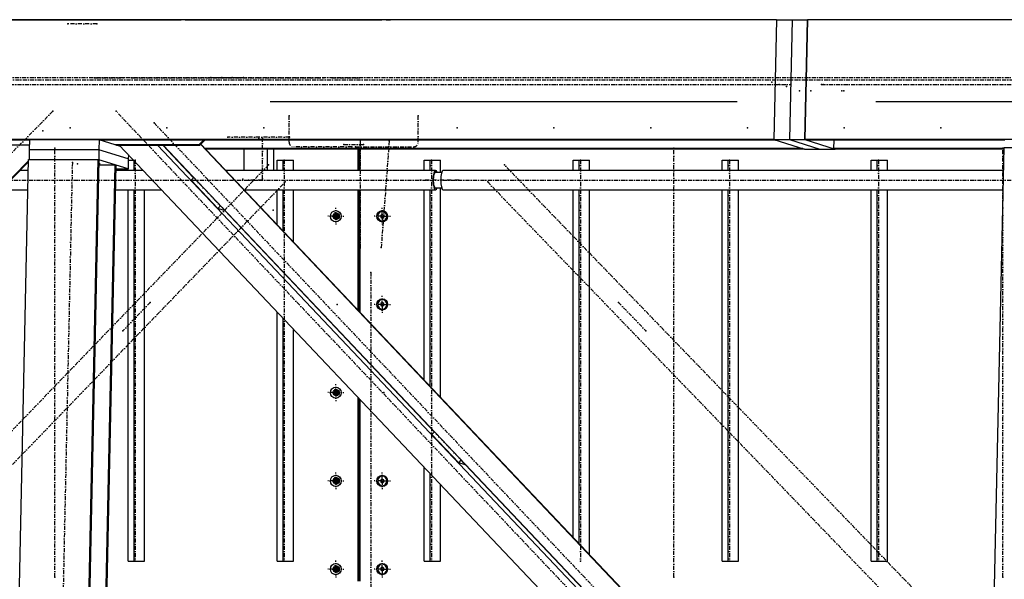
# Model space of a CAD drawing. Header units: millimetres. Extents: x 5305 to 84145, y 9066 to 76599.
# Tile 21 of 158: x 19685 to 22140, y 16907 to 18303. Entities that reach past the tile are written whole.
import ezdxf

# ---------------------------------------------------------------- set-up
doc = ezdxf.new("R2010")
doc.units = ezdxf.units.MM
doc.linetypes.add('STRICHPUNKT2', pattern=[18.5, 10, -4, 0.5, -4])
for name, color, linetype in [('01', 1, 'Continuous'), ('Kante-Höft', 7, 'Continuous'), ('Mitte-Höft', 1, 'Continuous')]:
    doc.layers.add(name, color=color, linetype=linetype)

# ---------------------------------------------------------------- blocks, each defined once
blk = doc.blocks.new('Stahlbau DS')
at = {"layer": 'Kante-Höft'}
for p, q in [((12025.6, 2600.3), (1125.7, 2600.3)), ((10113.7, 2600.3), (10403.2, 2600.3)), ((10403.2, 2600.3), (10186.3, 2600.3)), ((10251.4, 2600.3), (10403.2, 2600.3)), ((10403.2, 2600.3), (10261.9, 2600.3)), ((10403.2, 2600.3), (10272.4, 2600.3)), ((10272.4, 2600.3), (10272.4, 2600.3)), ((10403.2, 2600.3), (10403.2, 2600.3)), ((10403.2, 2600.3), (10475.3, 2600.3)), ((10475.8, 2600.3), (10475.3, 2600.3)), ((10475.8, 2600.3), (10475.3, 2600.3)), ((10475.8, 2600.3), (10475.3, 2600.3)), ((10475.3, 2600.3), (10540.9, 2600.3)), ((10475.3, 2600.3), (10475.3, 2600.3)), ((10475.8, 2600.3), (10475.8, 2600.3)), ((10475.8, 2600.3), (10540.9, 2600.3)), ((10551.4, 2600.3), (10540.9, 2600.3)), ((10551.4, 2600.3), (10540.9, 2600.3)), ((10561.9, 2600.3), (10551.4, 2600.3)), ((10551.4, 2600.3), (10561.9, 2600.3)), ((10561.9, 2600.3), (11041.7, 2600.3)), ((10752.2, 2600.3), (11041.7, 2600.3)), ((11052.2, 2600.3), (10762.7, 2600.3)), ((10773.2, 2600.3), (11041.7, 2600.3)), ((11052.2, 2600.3), (11041.7, 2600.3)), ((11041.7, 2600.3), (11041.7, 2600.3)), ((11052.2, 2600.3), (11062.7, 2600.3)), ((11052.2, 2600.3), (11062.7, 2600.3)), ((12025.6, 2600.3), (11062.7, 2600.3)), ((11130.9, 2600.3), (11062.7, 2600.3)), ((11062.7, 2600.3), (11062.7, 2600.3)), ((12025.6, 2600.3), (11130.9, 2600.3)), ((11130.9, 2600.3), (11130.9, 2600.3)), ((12025.6, 2600.3), (12019.2, 2301.3)), ((12025.6, 2600.3), (12019.2, 2301.3)), ((12025.6, 2600.3), (12064.2, 2600.3)), ((12064.2, 2600.3), (12057.8, 2301.3)), ((12064.2, 2600.3), (12057.8, 2301.3)), ((12064.2, 2600.3), (12102.8, 2600.3)), ((12102.8, 2600.3), (12096.4, 2301.3)), ((12096.4, 2301.3), (12102.8, 2600.3)), ((12756.9, 2600.3), (12102.8, 2600.3)), ((12666.4, 2600.3), (12102.8, 2600.3)), ((23605.8, 2600.3), (12102.8, 2600.3)), ((12102.8, 2600.3), (12102.8, 2600.3)), ((11927.6, 2395.8), (10763.2, 2395.8)), ((12098.4, 2395.8), (12097.5, 2395.8)), ((12662.1, 2395.8), (12273.6, 2395.8)), ((12019.2, 2301.3), (1119.3, 2301.3)), ((10162.8, 2300.1), (7907, 2300.1)), ((9996.1, 2288.2), (10162.6, 2288.2)), ((10162.5, 2287.4), (9998.7, 2287.4)), ((10162.8, 2300.9), (10162.3, 2275.9)), ((10336.5, 2300.9), (10162.8, 2300.9)), ((10336.5, 2300.9), (10336, 2275.9)), ((10389.7, 2284.3), (10336.5, 2300.9)), ((12022.8, 2300.1), (10338.9, 2300.1)), ((10584.8, 2288.2), (10377.3, 2288.2)), ((10379.9, 2287.4), (10587.4, 2287.4)), ((10386.8, 2287.4), (12432.5, 126.8)), ((10482.3, 2287.4), (12481.4, 176.1)), ((10495.2, 2287.4), (10572, 2206.3)), ((10496, 2287.4), (12488.3, 183.2)), ((10596.6, 2300.1), (10584.8, 2288.2)), ((10587.4, 2287.4), (10584.8, 2288.2)), ((10587.4, 2287.4), (10600, 2300.1)), ((10589.5, 2289.5), (12537.1, 232.5)), ((10590.2, 2290.2), (12537.8, 233.2)), ((12019.2, 2301.3), (12022.8, 2300.1)), ((12019.2, 2301.3), (12095, 2277.7)), ((12019.2, 2301.3), (12057.8, 2301.3)), ((12057.8, 2301.3), (12133.6, 2277.7)), ((12057.8, 2301.3), (12096.4, 2301.3)), ((12057.8, 2301.3), (12133.6, 2277.7)), ((23599.4, 2301.3), (12096.4, 2301.3)), ((12096.4, 2301.3), (12172.2, 2277.7)), ((12100, 2300.1), (12096.4, 2301.3)), ((12594.7, 2300.1), (12100, 2300.1)), ((12168.5, 2278.8), (12169, 2300.1)), ((10162.3, 2275.9), (10161.8, 2251.4)), ((10336, 2275.9), (10162.3, 2275.9)), ((10336, 2275.9), (10162.3, 2275.9)), ((10336, 2275.9), (10335.5, 2251)), ((10409.2, 2253.2), (10336, 2275.9)), ((10409.2, 2253.2), (10336, 2275.9)), ((10409.4, 2263.5), (10409.2, 2253.2)), ((10504.1, 2278.8), (10503.3, 2278.8)), ((10505.1, 2277.7), (10504.4, 2277.7)), ((12091.3, 2278.8), (10600.9, 2278.8)), ((12095, 2277.7), (10602, 2277.7)), ((10697.6, 2277.7), (10697.6, 2224.4)), ((10755.5, 2277.7), (10755.5, 2224.4)), ((10771.2, 2277.7), (10771.2, 2224.4)), ((10982.6, 2224.4), (10982.6, 2277.7)), ((10984.2, 2277.7), (10984.2, 2224.4)), ((10986.5, 2277.7), (10986.5, 2224.4)), ((12091.3, 2278.8), (12095, 2277.7)), ((12095, 2277.7), (12133.6, 2277.7)), ((12133.6, 2277.7), (12172.2, 2277.7)), ((12592.9, 2278.8), (12168.5, 2278.8)), ((12172.2, 2277.7), (12168.5, 2278.8)), ((12592.9, 2277.7), (12172.2, 2277.7)), ((12172.2, 2277.7), (12172.2, 2277.7)), ((12495.9, -2257.2), (12592.9, 2281.3)), ((12592.9, 2281.3), (12728, 2281.3)), ((10160.4, 2248), (7958.4, 22.8)), ((10160.3, 2245.5), (7959.5, 21.6)), ((10064.7, -2227.3), (10160.5, 2251.4)), ((10160.5, 2251.4), (10334.2, 2251.4)), ((10238.4, -2227.3), (10334.2, 2251.4)), ((10240.9, -2228.1), (10336.6, 2250.7)), ((10280.6, -2240.4), (10376.4, 2238.3)), ((10283.1, -2241.2), (10378.9, 2237.5)), ((10334.2, 2251.4), (10336.6, 2250.7)), ((10408.6, 2228.3), (10335.5, 2251)), ((10336.4, 2240.3), (10337.9, 2240.3)), ((10336.4, 2238.3), (10376.4, 2238.3)), ((10376.4, 2238.3), (10378.9, 2237.5)), ((10409.2, 2253.2), (10408.6, 2228.3)), ((10409.1, 2250.3), (10421.9, 2250.3)), ((10423.5, 2224.4), (10423.5, 2248.6)), ((10780.2, 2224.4), (10780.2, 2250.3)), ((10780.2, 2250.3), (10795.1, 2250.3)), ((10795.1, 2224.4), (10795.1, 2250.3)), ((10795.1, 2250.3), (10821.1, 2250.3)), ((10821.1, 2224.4), (10821.1, 2250.3)), ((11146.9, 2224.4), (11146.9, 2250.3)), ((11146.9, 2250.3), (11161.8, 2250.3)), ((11161.8, 2224.4), (11161.8, 2250.3)), ((11161.8, 2250.3), (11187.8, 2250.3)), ((11187.8, 2219.3), (11187.8, 2250.3)), ((11518.4, 2224.4), (11518.4, 2250.3)), ((11518.4, 2250.3), (11533.3, 2250.3)), ((11533.3, 2224.4), (11533.3, 2250.3)), ((11533.3, 2250.3), (11559.3, 2250.3)), ((11559.3, 2224.4), (11559.3, 2250.3)), ((11889.9, 2224.4), (11889.9, 2250.3)), ((11889.9, 2250.3), (11904.8, 2250.3)), ((11904.8, 2224.4), (11904.8, 2250.3)), ((11904.8, 2250.3), (11930.9, 2250.3)), ((11930.9, 2224.4), (11930.9, 2250.3)), ((12261.5, 2224.4), (12261.5, 2250.3)), ((12261.5, 2250.3), (12276.4, 2250.3)), ((12276.4, 2224.4), (12276.4, 2250.3)), ((12276.4, 2250.3), (12302.4, 2250.3)), ((12302.4, 2224.4), (12302.4, 2250.3)), ((10159.9, 2224.4), (10139.4, 2224.4)), ((10446.4, 2224.4), (10378.6, 2224.4)), ((10378.7, 2228.3), (10408.6, 2228.3)), ((10408.6, 2224.4), (10408.6, 2228.3)), ((10555.6, 2224.4), (10554.8, 2224.4)), ((11175.3, 2224.4), (10652.4, 2224.4)), ((11190.7, 2219.3), (11173, 2219.3)), ((12591.7, 2224.4), (11194.6, 2224.4)), ((10565.8, 2200.1), (10572.3, 2206.7)), ((10565.8, 2200.1), (10632.6, 2129.7)), ((10091.6, 2176.1), (10158.9, 2176.1)), ((10377.5, 2176.1), (10492.1, 2176.1)), ((10408.6, 1250.3), (10408.6, 2176.1)), ((10423.5, 1250.3), (10423.5, 2176.1)), ((10449.6, 1250.3), (10449.6, 2176.1)), ((10698.1, 2176.1), (11175.3, 2176.1)), ((10780.2, 2089.5), (10780.2, 2176.1)), ((10795.1, 2073.7), (10795.1, 2176.1)), ((10821.1, 2046.2), (10821.1, 2176.1)), ((10982.6, 1875.7), (10982.6, 2176.1)), ((10984.2, 2176.1), (10984.2, 1874)), ((10986.5, 2176.1), (10986.5, 1871.6)), ((11146.9, 1702.2), (11146.9, 2176.1)), ((11161.8, 1686.4), (11161.8, 2176.1)), ((11173, 2181.3), (11190.7, 2181.3)), ((11187.8, 1658.9), (11187.8, 2181.3)), ((11194.6, 2176.1), (12590.7, 2176.1)), ((11518.4, 1309.8), (11518.4, 2176.1)), ((11533.3, 1294), (11533.3, 2176.1)), ((11559.3, 1266.6), (11559.3, 2176.1)), ((11889.9, 1250.3), (11889.9, 2176.1)), ((11904.8, 1250.3), (11904.8, 2176.1)), ((11930.9, 1250.3), (11930.9, 2176.1)), ((12261.5, 1250.3), (12261.5, 2176.1)), ((12276.4, 1250.3), (12276.4, 2176.1)), ((12302.4, 1250.3), (12302.4, 2176.1)), ((10632.6, 2129.7), (10639.1, 2136.2)), ((10648.2, 2124.8), (10632.6, 2129.7)), ((10649.1, 2125.7), (10648.2, 2124.8)), ((10648.7, 2125.3), (11172.5, 1572)), ((10926.4, 2110.3), (10924, 2119.3)), ((10926.4, 2101.3), (10926.4, 2119.3)), ((10932.3, 2105.3), (10932.3, 2115.2)), ((10932.5, 2105.6), (10932.5, 2115)), ((11042.6, 2114.9), (11038.7, 2112.6)), ((11038.7, 2112.6), (11038.7, 2108)), ((11038.7, 2112.6), (11039.9, 2112.6)), ((11043.2, 2114.5), (11039.9, 2112.6)), ((11039.9, 2112.6), (11039.9, 2108)), ((11043, 2122.3), (11042.6, 2122.3)), ((11046.5, 2112.6), (11042.6, 2114.9)), ((11046.5, 2108), (11046.5, 2112.6)), ((10926.4, 2110.3), (10915.3, 2110.3)), ((10917.7, 2110.3), (10935.1, 2110.3)), ((10926.4, 2110.3), (10924, 2101.3)), ((10925.1, 2110.3), (10934.5, 2110.3)), ((10925.1, 2110.3), (10934.5, 2110.3)), ((10926.1, 2110.3), (10934.5, 2110.3)), ((10926.4, 2110.3), (10932.7, 2110.3)), ((11038.7, 2108), (11039.9, 2108)), ((11038.7, 2108), (11042.6, 2105.6)), ((11039.9, 2108), (11043.2, 2106)), ((11042.6, 2105.6), (11046.5, 2108)), ((11042.6, 2098.3), (11043, 2098.3)), ((10984.2, 2030.3), (10986.5, 2030.3)), ((10985.4, 2030.3), (10984.2, 2030.3)), ((10984.2, 2030.3), (10986.5, 2030.3)), ((10986.5, 2030.3), (10984.2, 2030.3)), ((10984.2, 2000.3), (10986.5, 2000.3)), ((10984.2, 2000.3), (10985.4, 2000.3)), ((10986.5, 2000.3), (10984.2, 2000.3)), ((10985.4, 2000.3), (10984.2, 2000.3)), ((10780.2, 1986.4), (10780.2, 1987.2)), ((10795.1, 1970.7), (10795.1, 1971.5)), ((10984.2, 1970.3), (10986.5, 1970.3)), ((10984.2, 1970.3), (10986.5, 1970.3)), ((10986.5, 1970.3), (10984.2, 1970.3)), ((10984.2, 1970.3), (10985.4, 1970.3)), ((10821.1, 1943.2), (10821.1, 1944)), ((11042.6, 1894.9), (11038.7, 1892.6)), ((11038.7, 1892.6), (11038.7, 1888)), ((11038.7, 1892.6), (11039.9, 1892.6)), ((11043.2, 1894.5), (11039.9, 1892.6)), ((11039.9, 1892.6), (11039.9, 1888)), ((11043, 1902.3), (11042.6, 1902.3)), ((11046.5, 1892.6), (11042.6, 1894.9)), ((11046.5, 1888), (11046.5, 1892.6)), ((10780.2, 1250.3), (10780.2, 1871.9)), ((11038.7, 1888), (11039.9, 1888)), ((11038.7, 1888), (11042.6, 1885.6)), ((11039.9, 1888), (11043.2, 1886)), ((11042.6, 1885.6), (11046.5, 1888)), ((11042.6, 1878.3), (11043, 1878.3)), ((10795.1, 1250.3), (10795.1, 1856.2)), ((10821.1, 1250.3), (10821.1, 1828.7)), ((10982.6, 1772.6), (10982.6, 1773.4)), ((10984.2, 1771.7), (10984.2, 1771)), ((10986.5, 1769.3), (10986.5, 1768.5)), ((10926.4, 1670.3), (10915.3, 1670.3)), ((10917.7, 1670.3), (10935.1, 1670.3)), ((10926.4, 1670.3), (10924, 1679.3)), ((10926.4, 1670.3), (10924, 1661.3)), ((10924.8, 1670.3), (10934.5, 1670.3)), ((10924.8, 1670.3), (10934.5, 1670.3)), ((10926.1, 1670.3), (10934.5, 1670.3)), ((10926.4, 1661.3), (10926.4, 1679.3)), ((10926.4, 1670.3), (10932.7, 1670.3)), ((10932, 1665.1), (10932, 1675.4)), ((10932.1, 1665.2), (10932.1, 1675.3)), ((10932.3, 1665.3), (10932.3, 1675.2)), ((10982.6, 1200.3), (10982.6, 1658.1)), ((10984.2, 1656.4), (10984.2, 1200.3)), ((10986.5, 1654), (10986.5, 1200.3)), ((11146.9, 1599.1), (11146.9, 1599.9)), ((11161.8, 1583.4), (11161.8, 1584.2)), ((11166.4, 1565.9), (11172.9, 1572.4)), ((11166.4, 1565.9), (11233.1, 1495.4)), ((11233.1, 1495.4), (11239.6, 1502)), ((11146.9, 1250.3), (11146.9, 1484.6)), ((11248.8, 1490.5), (11233.1, 1495.4)), ((11249.7, 1491.4), (11248.8, 1490.5)), ((11249.3, 1491), (11773.1, 937.8)), ((10926.4, 1450.3), (10915.3, 1450.3)), ((10917.7, 1450.3), (10935.1, 1450.3)), ((10926.4, 1450.3), (10924, 1459.3)), ((10926.4, 1450.3), (10924, 1441.3)), ((10924.8, 1450.3), (10934.5, 1450.3)), ((10924.8, 1450.3), (10934.5, 1450.3)), ((10926.1, 1450.3), (10934.5, 1450.3)), ((10926.4, 1441.3), (10926.4, 1459.3)), ((10926.4, 1450.3), (10932.7, 1450.3)), ((10932, 1445.1), (10932, 1455.4)), ((10932.1, 1445.2), (10932.1, 1455.3)), ((10932.3, 1445.3), (10932.3, 1455.2)), ((11042.6, 1454.9), (11038.7, 1452.6)), ((11038.7, 1452.6), (11038.7, 1448)), ((11038.7, 1452.6), (11039.9, 1452.6)), ((11043.2, 1454.5), (11039.9, 1452.6)), ((11039.9, 1452.6), (11039.9, 1448)), ((11043, 1462.3), (11042.6, 1462.3)), ((11046.5, 1452.6), (11042.6, 1454.9)), ((11046.5, 1448), (11046.5, 1452.6)), ((11161.8, 1250.3), (11161.8, 1468.9)), ((11038.7, 1448), (11039.9, 1448)), ((11038.7, 1448), (11042.6, 1445.6)), ((11039.9, 1448), (11043.2, 1446)), ((11042.6, 1445.6), (11046.5, 1448)), ((11042.6, 1438.3), (11043, 1438.3)), ((11187.8, 1250.3), (11187.8, 1441.4)), ((10408.6, 1250.3), (10423.5, 1250.3)), ((10423.5, 1250.3), (10449.6, 1250.3)), ((10780.2, 1250.3), (10795.1, 1250.3)), ((10795.1, 1250.3), (10821.1, 1250.3)), ((10926.4, 1230.3), (10915.3, 1230.3)), ((10917.7, 1230.3), (10935.1, 1230.3)), ((10926.4, 1230.3), (10924, 1239.3)), ((10926.4, 1230.3), (10924, 1221.3)), ((10924.8, 1230.3), (10934.5, 1230.3)), ((10924.8, 1230.3), (10934.5, 1230.3)), ((10926.1, 1230.3), (10934.5, 1230.3)), ((10926.4, 1221.3), (10926.4, 1239.3)), ((10926.4, 1230.3), (10932.7, 1230.3)), ((10932, 1225.1), (10932, 1235.4)), ((10932.1, 1225.2), (10932.1, 1235.3)), ((10932.3, 1225.3), (10932.3, 1235.2)), ((11042.6, 1234.9), (11038.7, 1232.6)), ((11038.7, 1232.6), (11038.7, 1228)), ((11038.7, 1232.6), (11039.9, 1232.6)), ((11038.7, 1228), (11039.9, 1228)), ((11038.7, 1228), (11042.6, 1225.6)), ((11043.2, 1234.5), (11039.9, 1232.6)), ((11039.9, 1232.6), (11039.9, 1228)), ((11039.9, 1228), (11043.2, 1226)), ((11043, 1242.3), (11042.6, 1242.3)), ((11046.5, 1232.6), (11042.6, 1234.9)), ((11042.6, 1225.6), (11046.5, 1228)), ((11046.5, 1228), (11046.5, 1232.6)), ((11146.9, 1250.3), (11161.8, 1250.3)), ((11161.8, 1250.3), (11187.8, 1250.3)), ((11889.9, 1250.3), (11904.8, 1250.3)), ((11904.8, 1250.3), (11930.9, 1250.3)), ((12261.5, 1250.3), (12276.4, 1250.3)), ((12276.4, 1250.3), (12302.4, 1250.3)), ((11042.6, 1218.3), (11043, 1218.3))]:
    blk.add_line(p, q, dxfattribs=at)
for centre, major_axis, ratio, start_param, end_param in [((11175.3, 2200.3), (0, -24.1), 0.262189, 3.141593, 6.283185), ((11175.3, 2200.3), (0, -20.9), 0.262189, 3.141593, 6.283185), ((11175.3, 2200.3), (0, -24.1), 0.262189, 2.476322, 3.141593), ((11175.3, 2200.3), (0, -20.9), 0.262189, 2.711893, 3.141593), ((11194.6, 2200.3), (0, -24.1), 0.262189, 3.141593, 6.283185), ((11175.3, 2200.3), (0, -24.1), 0.262189, 0, 0.665271), ((11175.3, 2200.3), (0, -20.9), 0.262189, 0, 0.4297), ((10928.2, 2110.3), (0, -6.5), 0.965016, 3.141593, 6.283185), ((10931.4, 2110.3), (0, -6.5), 0.965016, 3.395094, 6.029684), ((10928.2, 2110.3), (0, -6.5), 0.965016, 0, 3.141593), ((11042.6, 2110.3), (0, -12), 0.965016, 3.141593, 6.283185), ((11042.6, 2110.3), (0, -12), 0.965016, 0, 3.141593), ((11043, 2110.3), (0, -12), 0.965016, 0, 3.141593), ((11042.6, 1890.3), (0, -12), 0.965016, 3.141593, 6.283185), ((11042.6, 1890.3), (0, -12), 0.965016, 0, 3.141593), ((11043, 1890.3), (0, -12), 0.965016, 0, 3.141593), ((10928.2, 1670.3), (0, -6.5), 0.965016, 3.141593, 6.283185), ((10931.1, 1670.3), (0, -6.5), 0.965016, 3.373562, 6.051216), ((10928.2, 1670.3), (0, -6.5), 0.965016, 0, 3.141593), ((10928.2, 1450.3), (0, -6.5), 0.965016, 3.141593, 6.283185), ((10931.1, 1450.3), (0, -6.5), 0.965016, 3.373562, 6.051216), ((10928.2, 1450.3), (0, -6.5), 0.965016, 0, 3.141593), ((11042.6, 1450.3), (0, -12), 0.965016, 3.141593, 6.283185), ((11042.6, 1450.3), (0, -12), 0.965016, 0, 3.141593), ((11043, 1450.3), (0, -12), 0.965016, 0, 3.141593), ((10928.2, 1230.3), (0, -6.5), 0.965016, 3.141593, 6.283185), ((10931.1, 1230.3), (0, -6.5), 0.965016, 3.373562, 6.051216), ((10928.2, 1230.3), (0, -6.5), 0.965016, 0, 3.141593), ((11042.6, 1230.3), (0, -12), 0.965016, 3.141593, 6.283185), ((11042.6, 1230.3), (0, -12), 0.965016, 0, 3.141593), ((11043, 1230.3), (0, -12), 0.965016, 0, 3.141593)]:
    blk.add_ellipse(centre, major_axis=major_axis, ratio=ratio, start_param=start_param, end_param=end_param, dxfattribs=at)
for centre, major_axis in [((10926.6, 2110.3), (0, -14)), ((10928.2, 2110.3), (0, -8)), ((11042.4, 2110.3), (0, -14)), ((11042.4, 1890.3), (0, -14)), ((10926.6, 1670.3), (0, -14)), ((10928.2, 1670.3), (0, -8)), ((10926.6, 1450.3), (0, -14)), ((10928.2, 1450.3), (0, -8)), ((11042.4, 1450.3), (0, -14)), ((10926.6, 1230.3), (0, -14)), ((10928.2, 1230.3), (0, -8)), ((11042.4, 1230.3), (0, -14))]:
    blk.add_ellipse(centre, major_axis=major_axis, ratio=0.965016, dxfattribs=at)
for p in [(10258.4, 2590.3), (10330.5, 2590.3), (10324.9, 2455.3), (10396.2, 2455.3), (10417.2, 2455.3), (10417.2, 2455.3), (10615, 2455.8), (10615.1, 2455.8), (10642.7, 2455.8), (10668.6, 2455.8), (10696.2, 2455.8), (10696.3, 2455.8), (10897, 2455.3), (10897, 2455.3), (10917.9, 2455.3), (10986.1, 2455.3), (12014, 2444.7), (12032.3, 2439), (12050.6, 2433.3), (12060.3, 2439), (12060.3, 2439), (12137.5, 2439), (12137.5, 2439), (12142.3, 2439), (12083.2, 2423.1), (12083.2, 2423.1), (12111.2, 2423.1), (12188.4, 2423.1), (12193.3, 2423.1), (10221, 2371.8), (10379.1, 2371.8), (10810, 2360.3), (11132.3, 2360.3), (10473.6, 2343.2), (10196.4, 2323.3), (10264.5, 2330.3), (10505.7, 2330.3), (10747, 2330.3), (11229.5, 2330.3), (11229.5, 2330.3), (11229.5, 2330.3), (11470.7, 2330.3), (11470.7, 2330.3), (11470.7, 2330.3), (11712, 2330.3), (11712, 2330.3), (11712, 2330.3), (11953.2, 2330.3), (11953.2, 2330.3), (11953.2, 2330.3), (12194.5, 2330.3), (12194.5, 2330.3), (12194.5, 2330.3), (12435.7, 2330.3), (12435.7, 2330.3), (12435.7, 2330.3), (10657.2, 2307.3), (10734.4, 2304.3), (10743.6, 2304.3), (10811.6, 2307.3), (10947, 2289.3), (10987.7, 2300.3), (10995.3, 2289.3), (11060, 2298.6), (10225.9, 2280.3), (10966.3, 2283.3), (10976, 2283.3), (11769.9, 2280.3), (12590.2, 2280.3), (10269.7, 2244.5), (10282.6, 2240.5), (10426.7, 2250.3), (10758.8, 2238.5), (10798.2, 2250.3), (11164.9, 2250.3), (11346.9, 2238.5), (11536.4, 2250.3), (11908, 2250.3), (12279.5, 2250.3), (10577.2, 2201.2), (10695.2, 2202.9), (10708.7, 2200.3), (10743.3, 2200.3), (10743.6, 2203.3), (10800.3, 2195.6), (11136.7, 2200.3), (11175.3, 2200.3), (11194.6, 2200.3), (11233.2, 2200.3), (11305.4, 2195.6), (10643.9, 2130.8), (10770.2, 2125.1), (10926.6, 2110.3), (10930.3, 2110.3), (11046.1, 2110.3), (11046.1, 2110.3), (11046.1, 2110.3), (10987.7, 2030.3), (11039.8, 2031.9), (11013.6, 1970.3), (11013.6, 1970.3), (10463.9, 1895.3), (11631.5, 1895.3), (10930.3, 1890.3), (11046.1, 1890.3), (11046.1, 1890.3), (11046.1, 1890.3), (10395.7, 1824.6), (11699.8, 1824.6), (10930.3, 1670.3), (11046.1, 1670.3), (11046.1, 1670.3), (11046.1, 1670.3), (11177.7, 1566.9), (11244.5, 1496.5), (10930.3, 1450.3), (11046.1, 1450.3), (11046.1, 1450.3), (11046.1, 1450.3), (10426.7, 1250.3), (10798.2, 1250.3), (10930.3, 1230.3), (11046.1, 1230.3), (11046.1, 1230.3), (11046.1, 1230.3), (11164.9, 1250.3), (11536.4, 1250.3), (11908, 1250.3), (12279.5, 1250.3), (10225.9, 1210.3), (11769.9, 1210.3), (12590.2, 1210.3)]:
    blk.add_point(p, dxfattribs=at)
at = {"layer": 'Mitte-Höft', "linetype": 'STRICHPUNKT2'}
for p, q in [((10330.5, 2590.3), (10258.4, 2590.3)), ((8202.4, 2455.8), (10696.3, 2455.8)), ((10324.9, 2455.3), (10396.2, 2455.3)), ((10417.2, 2455.3), (10897, 2455.3)), ((10615, 2455.8), (13108.9, 2455.8)), ((10917.9, 2455.3), (10986.1, 2455.3)), ((1160.4, 2439), (12060.3, 2439)), ((1895.1, 2450.3), (12794.9, 2450.3)), ((12137.5, 2439), (23640.5, 2439)), ((10221, 2371.8), (5548.2, -2350.1)), ((12541.2, 88.4), (10379.1, 2371.8)), ((10810, 2295.3), (10810, 2360.3)), ((11132.3, 2295.3), (11132.3, 2360.3)), ((10473.6, 2343.2), (12575.6, 123.2)), ((10811.6, 2307.3), (10657.2, 2307.3)), ((10743.6, 2203.3), (10743.6, 2304.3)), ((10947, 2289.3), (10995.3, 2289.3)), ((10987.7, 2300.3), (10987.7, 2030.3)), ((11060, 2298.6), (11039.8, 2031.9)), ((10225.9, 1210.3), (10225.9, 2280.3)), ((10966.3, 2283.3), (10821.6, 2283.3)), ((10976, 2283.3), (11120.8, 2283.3)), ((11769.9, 1210.3), (11769.9, 2280.3)), ((12590.2, 1210.3), (12590.2, 2280.3)), ((10758.8, 2238.5), (8691.2, 96)), ((10269.7, 2244.5), (10173.9, -2234.3)), ((10336.4, 2241.3), (10339.3, 2241.3)), ((10426.7, 2250.3), (10426.7, 1250.3)), ((10798.2, 2250.3), (10798.2, 1250.3)), ((11164.9, 2250.3), (11164.9, 1250.3)), ((15625.4, -2195), (11346.9, 2238.5)), ((11536.4, 2250.3), (11536.4, 1250.3)), ((11908, 2250.3), (11908, 1250.3)), ((12279.5, 2250.3), (12279.5, 1250.3)), ((6369.5, 2200.3), (11175.3, 2200.3)), ((8732.7, 53), (10800.3, 2195.6)), ((10643.9, 2130.8), (10577.2, 2201.2)), ((10743.3, 2200.3), (10708.7, 2200.3)), ((11233.2, 2200.3), (11136.7, 2200.3)), ((11194.6, 2200.3), (16000.4, 2200.3)), ((11305.4, 2195.6), (15583.9, -2238)), ((10926.6, 2110.3), (10926.6, 2131.3)), ((10928.2, 2110.3), (10928.2, 2118.3)), ((10928.2, 2110.3), (10928.2, 2118.3)), ((10931.4, 2110.3), (10931.4, 2115.9)), ((11042.4, 2110.3), (11042.4, 2131.3)), ((10926.6, 2110.3), (10906.4, 2110.3)), ((10928.2, 2110.3), (10920.5, 2110.3)), ((10928.2, 2110.3), (10920.5, 2110.3)), ((10924.8, 2110.3), (10930.1, 2110.3)), ((10931.4, 2110.3), (10925.1, 2110.3)), ((10926.6, 2110.3), (10946.9, 2110.3)), ((10926.6, 2110.3), (10926.6, 2089.3)), ((10927.4, 2110.3), (10932.2, 2110.3)), ((10928.2, 2110.3), (10935.9, 2110.3)), ((10928.2, 2110.3), (10928.2, 2102.3)), ((10928.2, 2110.3), (10935.9, 2110.3)), ((10928.2, 2110.3), (10928.2, 2102.3)), ((10931.4, 2110.3), (10934.5, 2110.3)), ((10931.4, 2110.3), (10931.4, 2104.6)), ((11042.4, 2110.3), (11022.2, 2110.3)), ((11040.6, 2110.3), (11045.9, 2110.3)), ((11042.4, 2110.3), (11062.7, 2110.3)), ((11042.4, 2110.3), (11042.4, 2089.3)), ((11043.2, 2110.3), (11046.5, 2110.3)), ((11013.6, 1970.3), (11013.6, -1969.7)), ((10463.9, 1895.3), (10395.7, 1824.6)), ((11042.4, 1890.3), (11042.4, 1911.3)), ((11631.5, 1895.3), (11699.8, 1824.6)), ((11042.4, 1890.3), (11022.2, 1890.3)), ((11040.6, 1890.3), (11045.9, 1890.3)), ((11042.4, 1890.3), (11062.7, 1890.3)), ((11042.4, 1890.3), (11042.4, 1869.3)), ((11043.2, 1890.3), (11046.5, 1890.3)), ((10926.6, 1670.3), (10906.4, 1670.3)), ((10928.2, 1670.3), (10920.5, 1670.3)), ((10928.2, 1670.3), (10920.5, 1670.3)), ((10931.1, 1670.3), (10924.8, 1670.3)), ((10924.8, 1670.3), (10930.1, 1670.3)), ((10926.6, 1670.3), (10926.6, 1691.3)), ((10926.6, 1670.3), (10946.9, 1670.3)), ((10926.6, 1670.3), (10926.6, 1649.3)), ((10927.4, 1670.3), (10932, 1670.3)), ((10928.2, 1670.3), (10928.2, 1678.3)), ((10928.2, 1670.3), (10928.2, 1678.3)), ((10928.2, 1670.3), (10935.9, 1670.3)), ((10928.2, 1670.3), (10928.2, 1662.3)), ((10928.2, 1670.3), (10935.9, 1670.3)), ((10928.2, 1670.3), (10928.2, 1662.3)), ((10931.1, 1670.3), (10931.1, 1676)), ((10931.1, 1670.3), (10934.5, 1670.3)), ((10931.1, 1670.3), (10931.1, 1664.5)), ((11244.5, 1496.5), (11177.7, 1566.9)), ((10926.6, 1450.3), (10906.4, 1450.3)), ((10928.2, 1450.3), (10920.5, 1450.3)), ((10928.2, 1450.3), (10920.5, 1450.3)), ((10931.1, 1450.3), (10924.8, 1450.3)), ((10924.8, 1450.3), (10930.1, 1450.3)), ((10926.6, 1450.3), (10926.6, 1471.3)), ((10926.6, 1450.3), (10946.9, 1450.3)), ((10926.6, 1450.3), (10926.6, 1429.3)), ((10927.4, 1450.3), (10932, 1450.3)), ((10928.2, 1450.3), (10928.2, 1458.3)), ((10928.2, 1450.3), (10928.2, 1458.3)), ((10928.2, 1450.3), (10935.9, 1450.3)), ((10928.2, 1450.3), (10928.2, 1442.3)), ((10928.2, 1450.3), (10935.9, 1450.3)), ((10928.2, 1450.3), (10928.2, 1442.3)), ((10931.1, 1450.3), (10931.1, 1456)), ((10931.1, 1450.3), (10934.5, 1450.3)), ((10931.1, 1450.3), (10931.1, 1444.5)), ((11042.4, 1450.3), (11022.2, 1450.3)), ((11040.6, 1450.3), (11045.9, 1450.3)), ((11042.4, 1450.3), (11042.4, 1471.3)), ((11042.4, 1450.3), (11062.7, 1450.3)), ((11042.4, 1450.3), (11042.4, 1429.3)), ((11043.2, 1450.3), (11046.5, 1450.3)), ((10926.6, 1230.3), (10906.4, 1230.3)), ((10928.2, 1230.3), (10920.5, 1230.3)), ((10928.2, 1230.3), (10920.5, 1230.3)), ((10931.1, 1230.3), (10924.8, 1230.3)), ((10924.8, 1230.3), (10930.1, 1230.3)), ((10926.6, 1230.3), (10926.6, 1251.3)), ((10926.6, 1230.3), (10946.9, 1230.3)), ((10926.6, 1230.3), (10926.6, 1209.3)), ((10927.4, 1230.3), (10932, 1230.3)), ((10928.2, 1230.3), (10928.2, 1238.3)), ((10928.2, 1230.3), (10928.2, 1238.3)), ((10928.2, 1230.3), (10935.9, 1230.3)), ((10928.2, 1230.3), (10928.2, 1222.3)), ((10928.2, 1230.3), (10935.9, 1230.3)), ((10928.2, 1230.3), (10928.2, 1222.3)), ((10931.1, 1230.3), (10931.1, 1236)), ((10931.1, 1230.3), (10934.5, 1230.3)), ((10931.1, 1230.3), (10931.1, 1224.5)), ((11042.4, 1230.3), (11022.2, 1230.3)), ((11040.6, 1230.3), (11045.9, 1230.3)), ((11042.4, 1230.3), (11042.4, 1251.3)), ((11042.4, 1230.3), (11062.7, 1230.3)), ((11042.4, 1230.3), (11042.4, 1209.3)), ((11043.2, 1230.3), (11046.5, 1230.3))]:
    blk.add_line(p, q, dxfattribs=at)
for centre, start_param, end_param in [((10821.6, 2295.3), 4.712389, 6.283185), ((11120.8, 2295.3), 0, 1.570796)]:
    blk.add_ellipse(centre, major_axis=(0, -12), ratio=0.965016, start_param=start_param, end_param=end_param, dxfattribs=at)

msp = doc.modelspace()

# ---------------------------------------------------------------- block references
at = {"layer": '01'}
msp.add_blockref('Stahlbau DS', (9546.7, 15702.4), dxfattribs=at)

doc.saveas('drawing.dxf')
